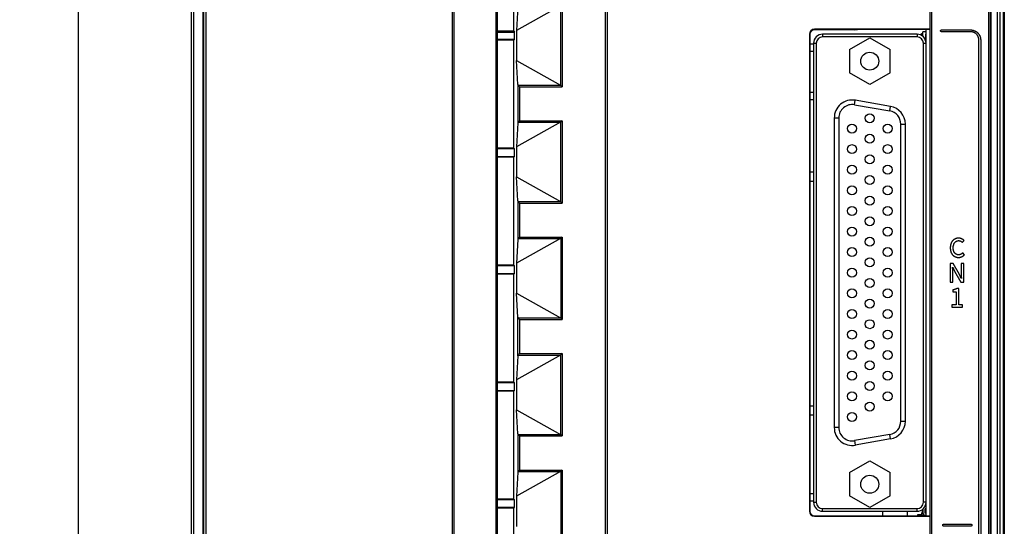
# Model space of a CAD drawing. Header units: millimetres. Extents: x -2013 to 423, y -990 to -169.
# Tile 29 of 50: x -463 to -354, y -435 to -378. Entities that reach past the tile are written whole.
import ezdxf

# ---------------------------------------------------------------- set-up
doc = ezdxf.new("R2010")
doc.units = ezdxf.units.MM
doc.header["$LTSCALE"] = 30.734
doc.header["$PDMODE"] = 3
doc.header["$PDSIZE"] = 2
doc.layers.get('0').update_dxf_attribs({"linetype": 'CONTINUOUS'})
doc.layers.get('Defpoints').update_dxf_attribs({"linetype": 'CONTINUOUS'})
doc.layers.add('02___PRT_ALL_AXES', color=7, linetype='CONTINUOUS')
doc.layers.add('06___PRT_ALL_SURFS', color=7, linetype='CONTINUOUS')
doc.styles.get("Standard").update_dxf_attribs({"font": 'txt', "width": 0.707})
doc.dimstyles.get("Standard").update_dxf_attribs({"dimtxt": 3.5, "dimasz": 4, "dimexe": 2, "dimexo": 0, "dimtad": 1, "dimdsep": 46, "dimtxsty": 'Standard', "dimcen": 0.09, "dimclrt": 5, "dimadec": 0, "dimazin": 0, "dimtol": 1, "dimtp": 0.01, "dimtm": 0.01, "dimtfac": 1, "dimtofl": 0, "dimtmove": 0, "dimatfit": 3, "dimfxl": 0, "dimtolj": 1, "dimarcsym": 0})

# ---------------------------------------------------------------- blocks, each defined once
blk = doc.blocks.new('*D67')
at = {"color": 0, "lineweight": -2}
for p, q in [((-443.41, -327.85), (-458.62, -327.85)), ((-456.62, -331.85), (-456.62, -449.78)), ((-456.62, -573.85), (-456.62, -457.03)), ((-443.41, -577.85), (-458.62, -577.85))]:
    blk.add_line(p, q, dxfattribs=at)
at = {"color": 0}
for points in [[(-457.29, -331.85), (-455.95, -331.85), (-456.62, -327.85)], [(-457.29, -573.85), (-455.95, -573.85), (-456.62, -577.85)]]:
    blk.add_solid(points, dxfattribs=at)
at = {"layer": 'Defpoints', "color": 0}
for p in [(-443.41, -327.85), (-456.62, -577.85), (-443.41, -577.85)]:
    blk.add_point(p, dxfattribs=at)
at = {"color": 0, "insert": (-456.62, -453.4), "char_height": 3.5, "attachment_point": 5}
blk.add_mtext('\\A1;{\\H1.7143x;250}', dxfattribs=at)

msp = doc.modelspace()

# ---------------------------------------------------------------- linework, layer by layer
at = {"color": 7, "linetype": 'Continuous'}
for p, q in [((-354.51, -327.85), (-354.51, -577.85)), ((-354.21, -328.15), (-354.21, -577.55)), ((-353.71, -577.55), (-353.71, -328.15)), ((-353.8, -577.49), (-353.8, -328.21)), ((-444.05, -356.13), (-444.05, -544.56)), ((-443.75, -544.86), (-443.75, -355.84)), ((-442.71, -544.56), (-442.71, -356.13)), ((-442.7, -356.1), (-442.7, -544.6)), ((-442.4, -544.9), (-442.4, -355.8)), ((-415.02, -544.9), (-415.02, -355.8)), ((-414.83, -544.6), (-414.83, -356.1)), ((-410.22, -356.23), (-410.22, -544.47)), ((-410.11, -356.23), (-410.11, -544.47)), ((-410.02, -543.39), (-410.02, -356.32)), ((-355.44, -577.16), (-355.44, -360.76)), ((-355.24, -577.16), (-355.24, -360.76)), ((-355.21, -360.74), (-355.21, -577.19)), ((-398.05, -364.27), (-398.05, -577.16)), ((-397.85, -364.27), (-397.85, -577.16)), ((-361.96, -472.1), (-361.96, -364.27)), ((-361.76, -472.1), (-361.76, -364.27)), ((-403.02, -376.77), (-407.91, -379.51)), ((-407.78, -376.85), (-407.91, -379.51)), ((-402.97, -385.63), (-402.97, -376.73)), ((-402.84, -376.61), (-402.84, -385.76)), ((-407.91, -379.51), (-407.91, -382.85)), ((-374.81, -379.42), (-374.81, -379.37)), ((-361.96, -379.37), (-374.81, -379.37)), ((-370.31, -379.42), (-374.81, -379.42)), ((-370.31, -379.42), (-370.01, -379.41)), ((-361.97, -379.41), (-370.01, -379.41)), ((-362.41, -380.92), (-362.41, -379.41)), ((-360.69, -379.45), (-357.44, -379.45)), ((-375.36, -379.92), (-375.36, -432.96)), ((-375.31, -379.92), (-375.36, -379.92)), ((-375.31, -379.92), (-375.31, -432.96)), ((-373.91, -379.92), (-373.91, -380.22)), ((-363.41, -379.92), (-373.91, -379.92)), ((-363.41, -380.22), (-373.91, -380.22)), ((-370.92, -381.62), (-368.66, -380.32)), ((-368.66, -380.32), (-366.41, -381.62)), ((-363.41, -379.92), (-363.41, -380.22)), ((-362.91, -380.06), (-362.91, -379.85)), ((-362.91, -379.85), (-362.81, -379.85)), ((-362.81, -379.89), (-362.81, -380.12)), ((-362.79, -379.69), (-362.79, -379.87)), ((-362.43, -379.67), (-362.77, -379.67)), ((-362.62, -380.32), (-362.41, -380.32)), ((-362.44, -380.32), (-362.44, -379.92)), ((-357.44, -379.65), (-360.69, -379.65)), ((-356.54, -466.18), (-356.54, -380.55)), ((-356.34, -380.55), (-356.34, -466.18)), ((-374.91, -380.92), (-374.91, -431.96)), ((-374.91, -380.92), (-374.61, -380.92)), ((-374.61, -380.92), (-374.61, -431.96)), ((-370.92, -381.62), (-370.92, -384.22)), ((-366.41, -384.22), (-366.41, -381.62)), ((-362.71, -431.96), (-362.71, -380.92)), ((-362.71, -380.92), (-362.41, -380.92)), ((-362.41, -431.96), (-362.41, -380.92)), ((-407.78, -385.52), (-407.91, -382.85)), ((-407.91, -382.85), (-403.02, -385.59)), ((-368.66, -385.52), (-370.92, -384.22)), ((-366.41, -384.22), (-368.66, -385.52)), ((-407.78, -385.52), (-407.78, -389.79)), ((-407.74, -385.59), (-403.02, -385.59)), ((-407.58, -385.76), (-407.58, -389.55)), ((-407.58, -385.76), (-402.84, -385.76)), ((-370.35, -387.76), (-370.27, -387.27)), ((-370.35, -387.76), (-366.45, -388.45)), ((-366.37, -387.95), (-370.27, -387.27)), ((-366.45, -388.45), (-366.37, -387.95)), ((-372.61, -389.24), (-372.61, -423.64)), ((-372.11, -389.24), (-372.61, -389.24)), ((-372.11, -389.24), (-372.11, -423.64)), ((-403.02, -389.71), (-407.91, -392.45)), ((-407.78, -389.79), (-407.91, -392.45)), ((-407.74, -389.71), (-403.02, -389.71)), ((-407.58, -389.55), (-402.84, -389.55)), ((-402.97, -398.57), (-402.97, -389.67)), ((-402.84, -389.55), (-402.93, -389.63)), ((-402.84, -389.55), (-402.84, -398.7)), ((-365.21, -422.95), (-365.21, -389.92)), ((-365.21, -389.92), (-364.71, -389.92)), ((-364.71, -422.95), (-364.71, -389.92)), ((-407.91, -392.45), (-407.91, -395.79)), ((-407.78, -398.46), (-407.91, -395.79)), ((-407.91, -395.79), (-403.02, -398.53)), ((-375.31, -395.22), (-374.91, -395.22)), ((-374.91, -396.28), (-375.31, -396.28)), ((-407.78, -398.46), (-407.78, -402.73)), ((-407.74, -398.53), (-403.02, -398.53)), ((-407.58, -398.7), (-407.58, -402.49)), ((-407.58, -398.7), (-402.84, -398.7)), ((-407.58, -402.49), (-402.84, -402.49)), ((-402.84, -402.49), (-402.93, -402.57)), ((-402.84, -402.49), (-402.84, -411.64)), ((-403.02, -402.65), (-407.91, -405.39)), ((-407.78, -402.73), (-407.91, -405.39)), ((-407.74, -402.65), (-403.02, -402.65)), ((-402.97, -402.61), (-402.97, -411.51)), ((-358.37, -403.06), (-358.19, -402.85)), ((-358.15, -404.44), (-358.33, -404.24)), ((-407.91, -405.39), (-407.91, -408.73)), ((-359.73, -405.42), (-359.73, -407.49)), ((-359.4, -405.42), (-359.73, -405.42)), ((-359.46, -405.87), (-359.46, -405.83)), ((-359.45, -405.83), (-359.23, -406.27)), ((-358.71, -406.64), (-359.4, -405.42)), ((-358.52, -405.42), (-358.52, -406.39)), ((-358.21, -405.42), (-358.52, -405.42)), ((-358.21, -407.49), (-358.21, -405.42)), ((-359.44, -406.11), (-359.46, -405.87)), ((-359.42, -407.49), (-359.42, -406.51)), ((-359.23, -406.27), (-358.54, -407.49)), ((-358.49, -407.08), (-358.71, -406.64)), ((-358.5, -406.83), (-358.48, -407.04)), ((-359.73, -407.49), (-359.42, -407.49)), ((-358.54, -407.49), (-358.21, -407.49)), ((-358.48, -407.04), (-358.48, -407.08)), ((-407.78, -411.4), (-407.91, -408.73)), ((-407.91, -408.73), (-403.02, -411.47)), ((-359.45, -408.36), (-359.45, -408.57)), ((-359.45, -408.57), (-359.08, -408.57)), ((-359.08, -408.57), (-359.08, -410.02)), ((-358.75, -408.21), (-359, -408.21)), ((-358.75, -410.02), (-358.75, -408.21)), ((-359.53, -410.02), (-359.53, -410.28)), ((-359.08, -410.02), (-359.53, -410.02)), ((-358.35, -410.02), (-358.75, -410.02)), ((-358.35, -410.28), (-358.35, -410.02)), ((-359.53, -410.28), (-358.35, -410.28)), ((-407.78, -415.67), (-407.78, -411.4)), ((-407.74, -411.47), (-403.02, -411.47)), ((-407.58, -411.64), (-407.58, -415.43)), ((-407.58, -411.64), (-402.84, -411.64)), ((-403.02, -415.59), (-407.91, -418.33)), ((-407.78, -415.67), (-407.91, -418.33)), ((-407.74, -415.59), (-403.02, -415.59)), ((-407.58, -415.43), (-402.84, -415.43)), ((-402.97, -424.46), (-402.97, -415.55)), ((-402.84, -415.43), (-402.93, -415.51)), ((-402.84, -415.43), (-402.84, -424.59)), ((-407.91, -418.33), (-407.91, -421.68)), ((-407.78, -424.35), (-407.91, -421.68)), ((-407.91, -421.68), (-403.02, -424.42)), ((-375.31, -421.22), (-374.91, -421.22)), ((-374.91, -422.28), (-375.31, -422.28)), ((-365.21, -422.95), (-364.71, -422.95)), ((-407.78, -424.35), (-407.78, -428.62)), ((-407.74, -424.42), (-403.02, -424.42)), ((-372.11, -423.64), (-372.61, -423.64)), ((-366.45, -424.43), (-370.35, -425.11)), ((-366.37, -424.92), (-366.45, -424.43)), ((-407.58, -424.59), (-407.58, -428.38)), ((-407.58, -424.59), (-402.84, -424.59)), ((-370.35, -425.11), (-370.27, -425.61)), ((-366.37, -424.92), (-370.27, -425.61)), ((-370.92, -428.66), (-368.66, -427.36)), ((-368.66, -427.36), (-366.41, -428.66)), ((-403.02, -428.54), (-407.91, -431.28)), ((-407.78, -428.62), (-407.91, -431.28)), ((-407.74, -428.54), (-403.02, -428.54)), ((-407.58, -428.38), (-402.84, -428.38)), ((-402.97, -428.5), (-402.97, -437.42)), ((-402.84, -428.38), (-402.93, -428.46)), ((-402.84, -428.38), (-402.84, -437.55)), ((-370.92, -428.66), (-370.92, -431.26)), ((-366.41, -431.26), (-366.41, -428.66)), ((-375.31, -430.99), (-374.91, -431)), ((-407.91, -431.28), (-407.91, -434.64)), ((-374.91, -431.85), (-375.31, -431.85)), ((-374.91, -431.96), (-374.61, -431.96)), ((-368.66, -432.56), (-370.92, -431.26)), ((-366.41, -431.26), (-368.66, -432.56)), ((-362.41, -431.96), (-362.71, -431.96)), ((-362.41, -433.46), (-362.41, -431.96)), ((-375.31, -432.96), (-375.36, -432.96)), ((-373.91, -432.96), (-373.91, -432.66)), ((-373.91, -432.66), (-363.41, -432.66)), ((-373.91, -432.96), (-363.41, -432.96)), ((-367.21, -433.46), (-367.21, -432.96)), ((-364.51, -432.96), (-364.51, -433.46)), ((-363.41, -432.96), (-363.41, -432.66)), ((-362.91, -433.13), (-362.76, -433.13)), ((-362.91, -433.13), (-362.91, -433.46)), ((-362.81, -433.13), (-362.81, -432.75)), ((-362.76, -432.71), (-362.76, -433.23)), ((-362.41, -432.43), (-362.54, -432.43)), ((-362.41, -432.68), (-362.51, -432.68)), ((-362.51, -433.18), (-362.51, -432.68)), ((-362.41, -432.73), (-362.51, -432.73)), ((-362.51, -432.87), (-362.41, -432.87)), ((-362.51, -433.13), (-362.41, -433.13)), ((-362.41, -433.18), (-362.51, -433.18)), ((-374.81, -433.46), (-374.81, -433.51)), ((-374.81, -433.46), (-361.97, -433.46)), ((-374.81, -433.51), (-361.96, -433.51)), ((-362.91, -433.36), (-363.36, -433.36)), ((-363.36, -433.36), (-363.36, -433.46)), ((-362.41, -433.43), (-362.91, -433.43)), ((-362.76, -433.23), (-362.66, -433.23)), ((-362.66, -433.43), (-362.66, -433.23)), ((-362.61, -433.43), (-362.61, -433.46)), ((-362.56, -433.43), (-362.56, -433.46)), ((-360.44, -434.38), (-357.44, -434.38)), ((-357.44, -434.63), (-360.44, -434.63))]:
    msp.add_line(p, q, dxfattribs=at)
for points in [[(-360.79, -379.55), (-360.79, -379.55), (-360.79, -379.54), (-360.79, -379.54), (-360.79, -379.54), (-360.79, -379.54), (-360.79, -379.53), (-360.79, -379.53), (-360.79, -379.53), (-360.79, -379.53), (-360.79, -379.52), (-360.79, -379.52), (-360.79, -379.52), (-360.78, -379.52), (-360.78, -379.51), (-360.78, -379.51), (-360.78, -379.51), (-360.78, -379.51), (-360.78, -379.5), (-360.78, -379.5), (-360.77, -379.5), (-360.77, -379.5), (-360.77, -379.49), (-360.77, -379.49), (-360.77, -379.49), (-360.76, -379.49), (-360.76, -379.48), (-360.76, -379.48), (-360.76, -379.48), (-360.76, -379.48), (-360.75, -379.48), (-360.75, -379.47), (-360.75, -379.47), (-360.75, -379.47), (-360.74, -379.47), (-360.74, -379.47), (-360.74, -379.47), (-360.74, -379.46), (-360.73, -379.46), (-360.73, -379.46), (-360.73, -379.46), (-360.73, -379.46), (-360.72, -379.46), (-360.72, -379.46), (-360.72, -379.45), (-360.72, -379.45), (-360.71, -379.45), (-360.71, -379.45), (-360.71, -379.45), (-360.71, -379.45), (-360.7, -379.45), (-360.7, -379.45), (-360.7, -379.45), (-360.7, -379.45), (-360.69, -379.45)], [(-360.69, -379.65), (-360.7, -379.65), (-360.7, -379.65), (-360.7, -379.65), (-360.7, -379.65), (-360.71, -379.65), (-360.71, -379.65), (-360.71, -379.65), (-360.71, -379.65), (-360.72, -379.65), (-360.72, -379.64), (-360.72, -379.64), (-360.72, -379.64), (-360.73, -379.64), (-360.73, -379.64), (-360.73, -379.64), (-360.73, -379.64), (-360.74, -379.64), (-360.74, -379.63), (-360.74, -379.63), (-360.74, -379.63), (-360.75, -379.63), (-360.75, -379.63), (-360.75, -379.63), (-360.75, -379.62), (-360.76, -379.62), (-360.76, -379.62), (-360.76, -379.62), (-360.76, -379.62), (-360.76, -379.61), (-360.77, -379.61), (-360.77, -379.61), (-360.77, -379.61), (-360.77, -379.6), (-360.77, -379.6), (-360.78, -379.6), (-360.78, -379.6), (-360.78, -379.59), (-360.78, -379.59), (-360.78, -379.59), (-360.78, -379.59), (-360.78, -379.58), (-360.79, -379.58), (-360.79, -379.58), (-360.79, -379.58), (-360.79, -379.57), (-360.79, -379.57), (-360.79, -379.57), (-360.79, -379.57), (-360.79, -379.56), (-360.79, -379.56), (-360.79, -379.56), (-360.79, -379.55), (-360.79, -379.55), (-360.79, -379.55)], [(-357.44, -379.45), (-357.42, -379.45), (-357.39, -379.45), (-357.37, -379.45), (-357.34, -379.45), (-357.32, -379.46), (-357.29, -379.46), (-357.27, -379.47), (-357.24, -379.47), (-357.22, -379.47), (-357.19, -379.48), (-357.17, -379.49), (-357.14, -379.49), (-357.12, -379.5), (-357.1, -379.51), (-357.07, -379.52), (-357.05, -379.53), (-357.02, -379.54), (-357, -379.55), (-356.98, -379.56), (-356.95, -379.57), (-356.93, -379.58), (-356.91, -379.59), (-356.89, -379.6), (-356.86, -379.62), (-356.84, -379.63), (-356.82, -379.65), (-356.8, -379.66), (-356.78, -379.67), (-356.76, -379.69), (-356.74, -379.71), (-356.72, -379.72), (-356.7, -379.74), (-356.68, -379.76), (-356.67, -379.77)], [(-356.81, -379.91), (-356.82, -379.9), (-356.84, -379.89), (-356.85, -379.87), (-356.87, -379.86), (-356.88, -379.85), (-356.9, -379.83), (-356.92, -379.82), (-356.93, -379.81), (-356.95, -379.8), (-356.97, -379.79), (-356.99, -379.78), (-357.01, -379.77), (-357.02, -379.76), (-357.04, -379.75), (-357.06, -379.74), (-357.08, -379.73), (-357.1, -379.72), (-357.12, -379.71), (-357.14, -379.71), (-357.16, -379.7), (-357.18, -379.69), (-357.2, -379.69), (-357.22, -379.68), (-357.24, -379.67), (-357.26, -379.67), (-357.28, -379.67), (-357.3, -379.66), (-357.32, -379.66), (-357.34, -379.66), (-357.36, -379.65), (-357.38, -379.65), (-357.4, -379.65), (-357.42, -379.65), (-357.44, -379.65)], [(-356.54, -380.55), (-356.54, -380.53), (-356.54, -380.51), (-356.55, -380.49), (-356.55, -380.47), (-356.55, -380.45), (-356.55, -380.43), (-356.56, -380.41), (-356.56, -380.39), (-356.56, -380.37), (-356.57, -380.35), (-356.57, -380.33), (-356.58, -380.31), (-356.59, -380.29), (-356.59, -380.27), (-356.6, -380.25), (-356.61, -380.23), (-356.61, -380.21), (-356.62, -380.19), (-356.63, -380.17), (-356.64, -380.15), (-356.65, -380.13), (-356.66, -380.11), (-356.67, -380.09), (-356.68, -380.08), (-356.69, -380.06), (-356.7, -380.04), (-356.71, -380.02), (-356.73, -380.01), (-356.74, -379.99), (-356.75, -379.97), (-356.77, -379.96), (-356.78, -379.94), (-356.79, -379.93), (-356.81, -379.91)], [(-356.67, -379.77), (-356.65, -379.79), (-356.63, -379.81), (-356.62, -379.83), (-356.6, -379.85), (-356.58, -379.87), (-356.57, -379.89), (-356.55, -379.91), (-356.54, -379.93), (-356.52, -379.95), (-356.51, -379.97), (-356.5, -379.99), (-356.49, -380.01), (-356.47, -380.04), (-356.46, -380.06), (-356.45, -380.08), (-356.44, -380.11), (-356.43, -380.13), (-356.42, -380.15), (-356.41, -380.18), (-356.4, -380.2), (-356.39, -380.23), (-356.39, -380.25), (-356.38, -380.28), (-356.37, -380.3), (-356.37, -380.33), (-356.36, -380.35), (-356.36, -380.37), (-356.35, -380.4), (-356.35, -380.42), (-356.35, -380.45), (-356.35, -380.47), (-356.34, -380.5), (-356.34, -380.52), (-356.34, -380.55)], [(-407.7, -385.64), (-407.72, -385.61), (-407.74, -385.59)], [(-407.58, -385.76), (-407.61, -385.72), (-407.64, -385.69), (-407.7, -385.64)], [(-402.97, -385.63), (-402.95, -385.65), (-402.84, -385.76)], [(-407.74, -389.71), (-407.72, -389.69), (-407.7, -389.67), (-407.64, -389.61)], [(-407.64, -389.61), (-407.61, -389.58), (-407.58, -389.55)], [(-402.93, -389.63), (-402.95, -389.65), (-402.97, -389.67)], [(-407.7, -398.58), (-407.72, -398.55), (-407.74, -398.53)], [(-407.58, -398.7), (-407.61, -398.66), (-407.64, -398.63), (-407.7, -398.58)], [(-402.97, -398.57), (-402.95, -398.59), (-402.84, -398.7)], [(-407.74, -402.65), (-407.72, -402.63), (-407.7, -402.61), (-407.64, -402.55)], [(-407.64, -402.55), (-407.61, -402.52), (-407.58, -402.49)], [(-402.93, -402.57), (-402.95, -402.59), (-402.97, -402.61)], [(-358.78, -402.59), (-358.81, -402.59), (-358.84, -402.59), (-358.87, -402.59), (-358.9, -402.6), (-358.93, -402.6), (-358.96, -402.61), (-358.99, -402.61), (-359.02, -402.62), (-359.05, -402.63), (-359.07, -402.64), (-359.1, -402.65), (-359.13, -402.66), (-359.16, -402.67), (-359.19, -402.68), (-359.21, -402.7), (-359.24, -402.71), (-359.26, -402.73), (-359.29, -402.74), (-359.31, -402.76), (-359.34, -402.78), (-359.36, -402.8), (-359.39, -402.81), (-359.41, -402.83), (-359.43, -402.85), (-359.45, -402.88), (-359.47, -402.9), (-359.49, -402.92), (-359.51, -402.94), (-359.52, -402.97), (-359.54, -402.99), (-359.56, -403.02), (-359.57, -403.04), (-359.58, -403.07), (-359.6, -403.1), (-359.61, -403.12), (-359.62, -403.15), (-359.63, -403.18), (-359.64, -403.2), (-359.65, -403.23), (-359.66, -403.26), (-359.67, -403.29), (-359.68, -403.32), (-359.69, -403.35), (-359.69, -403.38), (-359.7, -403.41), (-359.7, -403.44), (-359.71, -403.47), (-359.71, -403.5), (-359.71, -403.53), (-359.72, -403.55), (-359.72, -403.58), (-359.72, -403.61), (-359.72, -403.64), (-359.72, -403.67)], [(-359.39, -403.66), (-359.39, -403.64), (-359.38, -403.62), (-359.38, -403.6), (-359.38, -403.58), (-359.38, -403.56), (-359.38, -403.54), (-359.38, -403.52), (-359.38, -403.5), (-359.37, -403.48), (-359.37, -403.46), (-359.37, -403.44), (-359.36, -403.42), (-359.36, -403.4), (-359.36, -403.38), (-359.35, -403.36), (-359.34, -403.34), (-359.34, -403.32), (-359.33, -403.3), (-359.33, -403.28), (-359.32, -403.26), (-359.31, -403.24), (-359.3, -403.22), (-359.29, -403.2), (-359.28, -403.18), (-359.27, -403.17), (-359.26, -403.15), (-359.25, -403.13), (-359.24, -403.12), (-359.23, -403.1), (-359.22, -403.08), (-359.2, -403.07), (-359.19, -403.06), (-359.18, -403.04), (-359.16, -403.03), (-359.15, -403.02), (-359.13, -403), (-359.12, -402.99), (-359.1, -402.98), (-359.09, -402.97), (-359.07, -402.96), (-359.05, -402.95), (-359.04, -402.94), (-359.02, -402.93), (-359, -402.92), (-358.98, -402.92), (-358.96, -402.91), (-358.95, -402.9), (-358.93, -402.9), (-358.91, -402.89), (-358.89, -402.89), (-358.87, -402.88), (-358.85, -402.88), (-358.83, -402.88), (-358.82, -402.87), (-358.8, -402.87), (-358.78, -402.87)], [(-358.79, -404.46), (-358.81, -404.46), (-358.82, -404.45), (-358.84, -404.45), (-358.86, -404.45), (-358.88, -404.45), (-358.9, -404.44), (-358.92, -404.44), (-358.94, -404.43), (-358.95, -404.43), (-358.97, -404.42), (-358.99, -404.41), (-359.01, -404.41), (-359.03, -404.4), (-359.04, -404.39), (-359.06, -404.38), (-359.08, -404.37), (-359.09, -404.36), (-359.11, -404.35), (-359.13, -404.34), (-359.14, -404.32), (-359.16, -404.31), (-359.17, -404.3), (-359.18, -404.29), (-359.2, -404.27), (-359.21, -404.26), (-359.22, -404.24), (-359.24, -404.23), (-359.25, -404.21), (-359.26, -404.19), (-359.27, -404.18), (-359.28, -404.16), (-359.29, -404.14), (-359.3, -404.12), (-359.31, -404.1), (-359.32, -404.09), (-359.32, -404.07), (-359.33, -404.05), (-359.34, -404.03), (-359.34, -404.01), (-359.35, -403.99), (-359.35, -403.97), (-359.36, -403.95), (-359.36, -403.93), (-359.37, -403.91), (-359.37, -403.89), (-359.37, -403.87), (-359.38, -403.85), (-359.38, -403.82), (-359.38, -403.8), (-359.38, -403.78), (-359.38, -403.76), (-359.38, -403.74), (-359.38, -403.72), (-359.38, -403.7), (-359.39, -403.68), (-359.39, -403.66)], [(-358.19, -402.85), (-358.21, -402.84), (-358.22, -402.82), (-358.23, -402.81), (-358.25, -402.8), (-358.26, -402.79), (-358.28, -402.77), (-358.29, -402.76), (-358.31, -402.75), (-358.32, -402.74), (-358.34, -402.73), (-358.35, -402.72), (-358.37, -402.71), (-358.39, -402.7), (-358.4, -402.69), (-358.42, -402.68), (-358.44, -402.67), (-358.45, -402.66), (-358.47, -402.66), (-358.49, -402.65), (-358.51, -402.64), (-358.53, -402.63), (-358.54, -402.63), (-358.56, -402.62), (-358.58, -402.62), (-358.6, -402.61), (-358.62, -402.61), (-358.64, -402.6), (-358.65, -402.6), (-358.67, -402.6), (-358.69, -402.59), (-358.71, -402.59), (-358.73, -402.59), (-358.75, -402.59), (-358.77, -402.59), (-358.78, -402.59)], [(-358.78, -402.87), (-358.77, -402.87), (-358.75, -402.87), (-358.74, -402.87), (-358.73, -402.88), (-358.72, -402.88), (-358.71, -402.88), (-358.69, -402.88), (-358.68, -402.88), (-358.67, -402.89), (-358.66, -402.89), (-358.65, -402.89), (-358.63, -402.9), (-358.62, -402.9), (-358.61, -402.9), (-358.6, -402.91), (-358.59, -402.91), (-358.58, -402.92), (-358.56, -402.92), (-358.55, -402.93), (-358.54, -402.93), (-358.53, -402.94), (-358.52, -402.95), (-358.51, -402.95), (-358.5, -402.96), (-358.49, -402.97), (-358.48, -402.97), (-358.47, -402.98), (-358.46, -402.99), (-358.45, -402.99), (-358.44, -403), (-358.43, -403.01), (-358.42, -403.02), (-358.41, -403.03), (-358.4, -403.03), (-358.39, -403.04), (-358.38, -403.05), (-358.37, -403.06)], [(-359.72, -403.67), (-359.72, -403.7), (-359.72, -403.73), (-359.72, -403.76), (-359.72, -403.79), (-359.71, -403.82), (-359.71, -403.85), (-359.71, -403.88), (-359.7, -403.91), (-359.7, -403.93), (-359.69, -403.96), (-359.69, -403.99), (-359.68, -404.02), (-359.67, -404.05), (-359.66, -404.08), (-359.66, -404.11), (-359.65, -404.14), (-359.64, -404.16), (-359.63, -404.19), (-359.61, -404.22), (-359.6, -404.24), (-359.59, -404.27), (-359.57, -404.3), (-359.56, -404.32), (-359.54, -404.35), (-359.53, -404.37), (-359.51, -404.39), (-359.49, -404.42), (-359.47, -404.44), (-359.46, -404.46), (-359.44, -404.48), (-359.41, -404.5), (-359.39, -404.52), (-359.37, -404.54), (-359.35, -404.56), (-359.32, -404.58), (-359.3, -404.59), (-359.27, -404.61), (-359.25, -404.62), (-359.22, -404.64), (-359.19, -404.65), (-359.17, -404.66), (-359.14, -404.67), (-359.11, -404.68), (-359.08, -404.69), (-359.06, -404.7), (-359.03, -404.71), (-359, -404.72), (-358.97, -404.72), (-358.94, -404.73), (-358.91, -404.73), (-358.88, -404.74), (-358.86, -404.74), (-358.83, -404.74), (-358.8, -404.74)], [(-358.8, -404.74), (-358.78, -404.74), (-358.76, -404.74), (-358.74, -404.74), (-358.72, -404.74), (-358.7, -404.73), (-358.68, -404.73), (-358.66, -404.73), (-358.64, -404.72), (-358.62, -404.72), (-358.6, -404.72), (-358.58, -404.71), (-358.56, -404.7), (-358.54, -404.7), (-358.52, -404.69), (-358.5, -404.68), (-358.48, -404.68), (-358.46, -404.67), (-358.44, -404.66), (-358.43, -404.65), (-358.41, -404.64), (-358.39, -404.63), (-358.37, -404.62), (-358.35, -404.61), (-358.34, -404.6), (-358.32, -404.59), (-358.3, -404.58), (-358.29, -404.56), (-358.27, -404.55), (-358.25, -404.54), (-358.24, -404.53), (-358.22, -404.51), (-358.21, -404.5), (-358.19, -404.49), (-358.18, -404.47), (-358.17, -404.46), (-358.15, -404.44)], [(-358.33, -404.24), (-358.34, -404.25), (-358.35, -404.26), (-358.36, -404.27), (-358.37, -404.27), (-358.38, -404.28), (-358.39, -404.29), (-358.4, -404.3), (-358.41, -404.31), (-358.42, -404.32), (-358.43, -404.33), (-358.44, -404.34), (-358.45, -404.34), (-358.46, -404.35), (-358.48, -404.36), (-358.49, -404.37), (-358.5, -404.37), (-358.51, -404.38), (-358.52, -404.39), (-358.54, -404.39), (-358.55, -404.4), (-358.56, -404.41), (-358.57, -404.41), (-358.59, -404.42), (-358.6, -404.42), (-358.61, -404.43), (-358.63, -404.43), (-358.64, -404.43), (-358.65, -404.44), (-358.67, -404.44), (-358.68, -404.44), (-358.69, -404.45), (-358.71, -404.45), (-358.72, -404.45), (-358.73, -404.45), (-358.75, -404.45), (-358.76, -404.46), (-358.77, -404.46), (-358.79, -404.46)], [(-359.42, -406.51), (-359.42, -406.47), (-359.42, -406.43), (-359.42, -406.39), (-359.43, -406.35), (-359.43, -406.31), (-359.43, -406.27), (-359.43, -406.23), (-359.43, -406.19), (-359.44, -406.11)], [(-358.52, -406.39), (-358.52, -406.43), (-358.52, -406.47), (-358.52, -406.51), (-358.52, -406.55), (-358.51, -406.59), (-358.51, -406.63), (-358.51, -406.67), (-358.51, -406.71), (-358.5, -406.75), (-358.5, -406.83)], [(-359, -408.21), (-359.01, -408.22), (-359.03, -408.22), (-359.04, -408.23), (-359.06, -408.24), (-359.08, -408.25), (-359.09, -408.26), (-359.11, -408.26), (-359.12, -408.27), (-359.14, -408.28), (-359.16, -408.28), (-359.17, -408.29), (-359.19, -408.3), (-359.21, -408.3), (-359.22, -408.31), (-359.24, -408.31), (-359.26, -408.32), (-359.28, -408.32), (-359.29, -408.33), (-359.31, -408.33), (-359.33, -408.34), (-359.35, -408.34), (-359.36, -408.35), (-359.38, -408.35), (-359.4, -408.35), (-359.42, -408.36), (-359.43, -408.36), (-359.45, -408.36)], [(-407.7, -411.52), (-407.72, -411.49), (-407.74, -411.47)], [(-407.58, -411.64), (-407.61, -411.6), (-407.64, -411.57), (-407.7, -411.52)], [(-402.97, -411.51), (-402.95, -411.53), (-402.84, -411.64)], [(-407.74, -415.59), (-407.72, -415.57), (-407.7, -415.55), (-407.64, -415.49)], [(-407.64, -415.49), (-407.61, -415.46), (-407.58, -415.43)], [(-402.93, -415.51), (-402.95, -415.53), (-402.97, -415.55)], [(-407.7, -424.47), (-407.72, -424.44), (-407.74, -424.42)], [(-407.58, -424.59), (-407.61, -424.55), (-407.64, -424.52), (-407.7, -424.47)], [(-402.97, -424.46), (-402.95, -424.48), (-402.84, -424.59)], [(-407.74, -428.54), (-407.72, -428.52), (-407.7, -428.5), (-407.64, -428.44)], [(-407.64, -428.44), (-407.61, -428.41), (-407.58, -428.38)], [(-402.93, -428.46), (-402.95, -428.48), (-402.97, -428.5)], [(-360.57, -434.5), (-360.57, -434.5), (-360.57, -434.5), (-360.57, -434.49), (-360.57, -434.49), (-360.56, -434.49), (-360.56, -434.48), (-360.56, -434.48), (-360.56, -434.48), (-360.56, -434.47), (-360.56, -434.47), (-360.56, -434.47), (-360.56, -434.46), (-360.56, -434.46), (-360.55, -434.46), (-360.55, -434.45), (-360.55, -434.45), (-360.55, -434.45), (-360.55, -434.44), (-360.55, -434.44), (-360.54, -434.44), (-360.54, -434.44), (-360.54, -434.43), (-360.54, -434.43), (-360.53, -434.43), (-360.53, -434.42), (-360.53, -434.42), (-360.53, -434.42), (-360.52, -434.42), (-360.52, -434.41), (-360.52, -434.41), (-360.51, -434.41), (-360.51, -434.41), (-360.51, -434.4), (-360.51, -434.4), (-360.5, -434.4), (-360.5, -434.4), (-360.5, -434.4), (-360.49, -434.39), (-360.49, -434.39), (-360.49, -434.39), (-360.48, -434.39), (-360.48, -434.39), (-360.48, -434.39), (-360.47, -434.38), (-360.47, -434.38), (-360.47, -434.38), (-360.46, -434.38), (-360.46, -434.38), (-360.46, -434.38), (-360.45, -434.38), (-360.45, -434.38), (-360.45, -434.38), (-360.44, -434.38), (-360.44, -434.38)], [(-360.44, -434.63), (-360.44, -434.63), (-360.45, -434.63), (-360.45, -434.63), (-360.45, -434.63), (-360.46, -434.63), (-360.46, -434.63), (-360.46, -434.62), (-360.47, -434.62), (-360.47, -434.62), (-360.47, -434.62), (-360.48, -434.62), (-360.48, -434.62), (-360.48, -434.62), (-360.49, -434.62), (-360.49, -434.61), (-360.49, -434.61), (-360.5, -434.61), (-360.5, -434.61), (-360.5, -434.61), (-360.51, -434.6), (-360.51, -434.6), (-360.51, -434.6), (-360.51, -434.6), (-360.52, -434.6), (-360.52, -434.59), (-360.52, -434.59), (-360.53, -434.59), (-360.53, -434.58), (-360.53, -434.58), (-360.53, -434.58), (-360.54, -434.58), (-360.54, -434.57), (-360.54, -434.57), (-360.54, -434.57), (-360.55, -434.56), (-360.55, -434.56), (-360.55, -434.56), (-360.55, -434.56), (-360.55, -434.55), (-360.55, -434.55), (-360.56, -434.55), (-360.56, -434.54), (-360.56, -434.54), (-360.56, -434.54), (-360.56, -434.53), (-360.56, -434.53), (-360.56, -434.53), (-360.56, -434.52), (-360.56, -434.52), (-360.57, -434.52), (-360.57, -434.51), (-360.57, -434.51), (-360.57, -434.51), (-360.57, -434.5)], [(-357.44, -434.38), (-357.44, -434.38), (-357.43, -434.38), (-357.43, -434.38), (-357.43, -434.38), (-357.42, -434.38), (-357.42, -434.38), (-357.42, -434.38), (-357.42, -434.38), (-357.41, -434.38), (-357.41, -434.38), (-357.41, -434.39), (-357.4, -434.39), (-357.4, -434.39), (-357.4, -434.39), (-357.39, -434.39), (-357.39, -434.39), (-357.39, -434.4), (-357.38, -434.4), (-357.38, -434.4), (-357.38, -434.4), (-357.37, -434.4), (-357.37, -434.41), (-357.37, -434.41), (-357.37, -434.41), (-357.36, -434.41), (-357.36, -434.42), (-357.36, -434.42), (-357.35, -434.42), (-357.35, -434.42), (-357.35, -434.43), (-357.35, -434.43), (-357.34, -434.43), (-357.34, -434.44), (-357.34, -434.44), (-357.34, -434.44), (-357.34, -434.44), (-357.33, -434.45), (-357.33, -434.45), (-357.33, -434.45), (-357.33, -434.46), (-357.33, -434.46), (-357.33, -434.46), (-357.32, -434.47), (-357.32, -434.47), (-357.32, -434.47), (-357.32, -434.48), (-357.32, -434.48), (-357.32, -434.48), (-357.32, -434.49), (-357.32, -434.49), (-357.32, -434.49), (-357.32, -434.5), (-357.32, -434.5), (-357.32, -434.5)], [(-357.32, -434.5), (-357.32, -434.51), (-357.32, -434.51), (-357.32, -434.51), (-357.32, -434.52), (-357.32, -434.52), (-357.32, -434.52), (-357.32, -434.53), (-357.32, -434.53), (-357.32, -434.53), (-357.32, -434.54), (-357.32, -434.54), (-357.33, -434.54), (-357.33, -434.55), (-357.33, -434.55), (-357.33, -434.55), (-357.33, -434.56), (-357.33, -434.56), (-357.34, -434.56), (-357.34, -434.56), (-357.34, -434.57), (-357.34, -434.57), (-357.34, -434.57), (-357.35, -434.58), (-357.35, -434.58), (-357.35, -434.58), (-357.35, -434.58), (-357.36, -434.59), (-357.36, -434.59), (-357.36, -434.59), (-357.37, -434.6), (-357.37, -434.6), (-357.37, -434.6), (-357.37, -434.6), (-357.38, -434.6), (-357.38, -434.61), (-357.38, -434.61), (-357.39, -434.61), (-357.39, -434.61), (-357.39, -434.61), (-357.4, -434.62), (-357.4, -434.62), (-357.4, -434.62), (-357.41, -434.62), (-357.41, -434.62), (-357.41, -434.62), (-357.42, -434.62), (-357.42, -434.62), (-357.42, -434.63), (-357.42, -434.63), (-357.43, -434.63), (-357.43, -434.63), (-357.43, -434.63), (-357.44, -434.63), (-357.44, -434.63)]]:
    msp.add_lwpolyline(points, dxfattribs=at)
for centre, radius in [((-368.66, -382.92), 1), ((-368.66, -389.26), 0.5), ((-370.64, -390.41), 0.5), ((-366.68, -390.41), 0.5), ((-368.66, -391.55), 0.5), ((-370.64, -392.7), 0.5), ((-366.68, -392.7), 0.5), ((-368.66, -393.84), 0.5), ((-370.64, -394.99), 0.5), ((-366.68, -394.99), 0.5), ((-368.66, -396.13), 0.5), ((-370.64, -397.28), 0.5), ((-366.68, -397.28), 0.5), ((-368.66, -398.42), 0.5), ((-370.64, -399.57), 0.5), ((-366.68, -399.57), 0.5), ((-368.66, -400.71), 0.5), ((-370.64, -401.86), 0.5), ((-366.68, -401.86), 0.5), ((-368.66, -403), 0.5), ((-370.64, -404.15), 0.5), ((-366.68, -404.15), 0.5), ((-368.66, -405.29), 0.5), ((-370.64, -406.44), 0.5), ((-366.68, -406.44), 0.5), ((-368.66, -407.58), 0.5), ((-370.64, -408.73), 0.5), ((-366.68, -408.73), 0.5), ((-368.66, -409.87), 0.5), ((-370.64, -411.02), 0.5), ((-366.68, -411.02), 0.5), ((-368.66, -412.16), 0.5), ((-370.64, -413.31), 0.5), ((-366.68, -413.31), 0.5), ((-368.66, -414.45), 0.5), ((-370.64, -415.6), 0.5), ((-366.68, -415.6), 0.5), ((-368.66, -416.74), 0.5), ((-370.64, -417.89), 0.5), ((-366.68, -417.89), 0.5), ((-368.66, -419.03), 0.5), ((-370.64, -420.18), 0.5), ((-366.68, -420.18), 0.5), ((-368.66, -421.32), 0.5), ((-370.64, -422.47), 0.5), ((-368.66, -429.96), 1)]:
    msp.add_circle(centre, radius, dxfattribs=at)
for centre, radius, start, end in [((-374.81, -379.92), 0.55, 90, 180), ((-374.81, -379.92), 0.5, 90, 180), ((-373.91, -380.92), 1, 90, 180), ((-373.91, -380.92), 0.7, 90, 180), ((-363.41, -380.92), 1, 0, 90), ((-363.41, -380.92), 0.7, 0, 90), ((-362.79, -379.89), 0.02, 90, 180), ((-362.77, -379.69), 0.02, 90, 180), ((-370.61, -389.24), 2, 80, 180), ((-370.61, -389.24), 1.5, 80, 180), ((-366.71, -389.92), 2, 0, 80), ((-366.71, -389.92), 1.5, 0, 80), ((-366.71, -422.95), 1.5, 280, 0), ((-366.71, -422.95), 2, 280, 0), ((-370.61, -423.64), 2, 180, 280), ((-370.61, -423.64), 1.5, 180, 280), ((-373.91, -431.96), 1, 180, 270), ((-373.91, -431.96), 0.7, 180, 270), ((-363.41, -431.96), 1, 270, 0), ((-363.41, -431.96), 0.7, 270, 0), ((-374.81, -432.96), 0.55, 180, 270), ((-374.81, -432.96), 0.5, 180, 270)]:
    msp.add_arc(centre, radius, start, end, dxfattribs=at)
for centre, major_axis, ratio, start_param, end_param in [((-407.58, -385.51), (0.2, 0), 0.700208, -3.106686, -2.530727), ((-403.16, -385.76), (0.25, 0), 0.8, 0.674741, 0.959931), ((-407.58, -389.79), (0.2, 0), 0.700208, 2.530727, 3.106686), ((-403.16, -389.55), (0.25, 0), 0.8, -0.959931, -0.674741), ((-407.58, -398.45), (0.2, 0), 0.700208, -3.106686, -2.530727), ((-403.16, -398.7), (0.25, 0), 0.8, 0.674741, 0.959931), ((-407.58, -402.73), (0.2, 0), 0.700208, 2.530727, 3.106686), ((-403.16, -402.49), (0.25, 0), 0.8, -0.959931, -0.674741), ((-407.58, -411.39), (0.2, 0), 0.700208, -3.106686, -2.530727), ((-403.16, -411.64), (0.25, 0), 0.8, 0.674741, 0.959931), ((-407.58, -415.67), (0.2, 0), 0.700208, 2.530727, 3.106686), ((-403.16, -415.43), (0.25, 0), 0.8, -0.959931, -0.674741), ((-407.58, -424.34), (0.2, 0), 0.700208, -3.106686, -2.530727), ((-403.16, -424.59), (0.25, 0), 0.8, 0.674741, 0.959931), ((-407.58, -428.62), (0.2, 0), 0.700208, 2.530727, 3.106686), ((-403.16, -428.38), (0.25, 0), 0.8, -0.959931, -0.674741)]:
    msp.add_ellipse(centre, major_axis=major_axis, ratio=ratio, start_param=start_param, end_param=end_param, dxfattribs=at)
at = {"layer": '02___PRT_ALL_AXES', "color": 7, "linetype": 'Continuous'}
for p, q in [((-408.21, -379.6), (-408.21, -366.33)), ((-408.21, -379.6), (-410.02, -379.6)), ((-410.02, -379.68), (-408.13, -379.68)), ((-408.13, -380.52), (-410.02, -380.52)), ((-408.21, -380.6), (-410.02, -380.6)), ((-408.21, -379.6), (-408.13, -379.68)), ((-408.13, -380.52), (-408.21, -380.6)), ((-408.21, -392.6), (-408.21, -380.6)), ((-408.13, -380.52), (-408.13, -379.68)), ((-408.21, -392.6), (-410.02, -392.6)), ((-408.13, -392.68), (-410.02, -392.68)), ((-408.21, -392.6), (-408.13, -392.68)), ((-408.13, -393.52), (-408.13, -392.68)), ((-410.02, -393.52), (-408.13, -393.52)), ((-408.21, -393.6), (-410.02, -393.6)), ((-408.21, -393.6), (-408.13, -393.52)), ((-408.21, -405.6), (-408.21, -393.6)), ((-408.21, -405.6), (-410.02, -405.6)), ((-408.13, -405.68), (-410.02, -405.68)), ((-408.21, -405.6), (-408.13, -405.68)), ((-408.13, -406.52), (-408.13, -405.68)), ((-410.02, -406.52), (-408.13, -406.52)), ((-408.21, -406.6), (-410.02, -406.6)), ((-408.21, -406.6), (-408.13, -406.52)), ((-408.21, -418.6), (-408.21, -406.6)), ((-408.21, -418.6), (-410.02, -418.6)), ((-408.13, -418.68), (-410.02, -418.68)), ((-408.21, -418.6), (-408.13, -418.68)), ((-408.13, -419.52), (-408.13, -418.68)), ((-410.02, -419.52), (-408.13, -419.52)), ((-408.21, -419.6), (-410.02, -419.6)), ((-408.21, -419.6), (-408.13, -419.52)), ((-408.21, -431.6), (-408.21, -419.6)), ((-408.21, -431.6), (-410.02, -431.6)), ((-408.13, -431.68), (-410.02, -431.68)), ((-408.21, -431.6), (-408.13, -431.68)), ((-408.13, -432.52), (-408.13, -431.68)), ((-410.02, -432.52), (-408.13, -432.52)), ((-408.21, -432.6), (-410.02, -432.6)), ((-408.21, -432.6), (-408.13, -432.52)), ((-408.21, -444.6), (-408.21, -432.6))]:
    msp.add_line(p, q, dxfattribs=at)
at = {"layer": '06___PRT_ALL_SURFS', "color": 7, "linetype": 'Continuous'}
for p, q in [((-375.31, -380.99), (-374.92, -381)), ((-374.91, -381.85), (-375.31, -381.85)), ((-375.31, -386.35), (-374.91, -386.35)), ((-374.91, -387.21), (-375.31, -387.21))]:
    msp.add_line(p, q, dxfattribs=at)

# ---------------------------------------------------------------- dimensions: what is measured, and where the dimension line sits
at = {"color": 2}
dim = msp.add_linear_dim(base=(-456.62, -577.85), p1=(-443.41, -327.85), p2=(-443.41, -577.85), angle=90, text='{\\H1.7143x;<>}', dimstyle='Standard', override={"dimtad": 0, "dimtih": 1, "dimtoh": 1, "dimdec": 0, "dimzin": 0, "dimcen": 5.0292, "dimclrt": 0, "dimtol": 0, "dimtdec": 0, "dimtzin": 0}, dxfattribs=at)
dim.commit()
dim.dimension.update_dxf_attribs({"geometry": '*D67', "text_midpoint": (-456.62, -453.4), "dimtype": 160})

doc.saveas('drawing.dxf')
